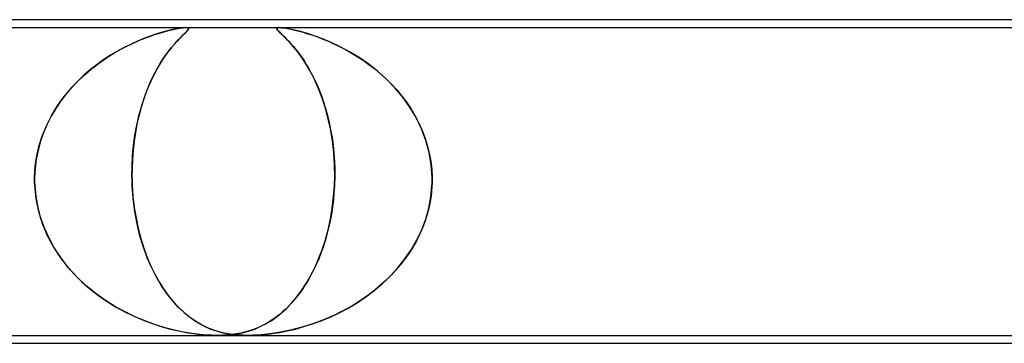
# Model space of a CAD drawing. Header units: millimetres. Extents: x -630 to 630, y -2 to 380.
# Tile 37 of 108: x -231 to -218, y 376 to 380. Entities that reach past the tile are written whole.
import ezdxf

# ---------------------------------------------------------------- set-up
doc = ezdxf.new("R2010")
doc.units = ezdxf.units.MM
doc.layers.add('HIDDEN', color=7, linetype='Continuous')
doc.layers.add('THICK', color=7, linetype='Continuous')

msp = doc.modelspace()

# ---------------------------------------------------------------- linework, layer by layer
at = {"layer": 'HIDDEN'}
for p, q in [((-233.571, 379.9), (-211.97, 379.9)), ((-229.229, 379.815), (-229.302, 379.79)), ((-229.241, 379.812), (-229.153, 379.839)), ((-229.161, 379.837), (-229.229, 379.815)), ((-229.096, 379.855), (-229.161, 379.837)), ((-229.153, 379.839), (-229.068, 379.862)), ((-229.033, 379.87), (-229.096, 379.855)), ((-229.068, 379.862), (-228.991, 379.88)), ((-228.975, 379.883), (-229.033, 379.87)), ((-228.991, 379.88), (-228.928, 379.892)), ((-228.924, 379.892), (-228.975, 379.883)), ((-228.928, 379.892), (-228.881, 379.898)), ((-228.881, 379.898), (-228.924, 379.892)), ((-228.873, 379.815), (-228.899, 379.79)), ((-228.881, 379.898), (-228.848, 379.9)), ((-228.847, 379.9), (-228.881, 379.898)), ((-228.877, 379.812), (-228.849, 379.839)), ((-228.852, 379.837), (-228.873, 379.815)), ((-228.834, 379.855), (-228.852, 379.837)), ((-228.849, 379.839), (-228.828, 379.862)), ((-228.848, 379.9), (-228.826, 379.898)), ((-228.825, 379.898), (-228.847, 379.9)), ((-228.821, 379.87), (-228.834, 379.855)), ((-228.828, 379.862), (-228.815, 379.88)), ((-228.826, 379.898), (-228.815, 379.892)), ((-228.815, 379.892), (-228.825, 379.898)), ((-228.814, 379.883), (-228.821, 379.87)), ((-228.815, 379.892), (-228.814, 379.883)), ((-228.815, 379.88), (-228.815, 379.892)), ((-227.69, 379.895), (-227.693, 379.888)), ((-227.693, 379.886), (-227.69, 379.894)), ((-227.693, 379.888), (-227.691, 379.879)), ((-227.688, 379.873), (-227.693, 379.886)), ((-227.691, 379.879), (-227.684, 379.868)), ((-227.678, 379.899), (-227.69, 379.895)), ((-227.69, 379.894), (-227.678, 379.899)), ((-227.671, 379.854), (-227.688, 379.873)), ((-227.684, 379.868), (-227.673, 379.855)), ((-227.66, 379.9), (-227.678, 379.899)), ((-227.678, 379.899), (-227.66, 379.9)), ((-227.673, 379.855), (-227.658, 379.84)), ((-227.646, 379.828), (-227.671, 379.854)), ((-227.633, 379.899), (-227.66, 379.9)), ((-227.66, 379.9), (-227.633, 379.899)), ((-227.658, 379.84), (-227.641, 379.823)), ((-227.613, 379.796), (-227.646, 379.828)), ((-227.641, 379.823), (-227.62, 379.803)), ((-227.597, 379.894), (-227.633, 379.899)), ((-227.633, 379.899), (-227.599, 379.895)), ((-227.599, 379.895), (-227.559, 379.888)), ((-227.548, 379.886), (-227.597, 379.894)), ((-227.559, 379.888), (-227.514, 379.879)), ((-227.486, 379.873), (-227.548, 379.886)), ((-227.514, 379.879), (-227.465, 379.868)), ((-227.407, 379.854), (-227.486, 379.873)), ((-227.465, 379.868), (-227.413, 379.855)), ((-227.413, 379.855), (-227.359, 379.84)), ((-227.318, 379.828), (-227.407, 379.854)), ((-227.359, 379.84), (-227.301, 379.823)), ((-227.22, 379.796), (-227.318, 379.828)), ((-227.301, 379.823), (-227.24, 379.803)), ((-229.543, 379.691), (-229.629, 379.648)), ((-229.628, 379.649), (-229.525, 379.699)), ((-229.46, 379.728), (-229.543, 379.691)), ((-229.525, 379.699), (-229.425, 379.743)), ((-229.379, 379.762), (-229.46, 379.728)), ((-229.425, 379.743), (-229.33, 379.78)), ((-229.302, 379.79), (-229.379, 379.762)), ((-229.33, 379.78), (-229.241, 379.812)), ((-228.993, 379.691), (-229.029, 379.648)), ((-229.028, 379.649), (-228.985, 379.699)), ((-228.959, 379.728), (-228.993, 379.691)), ((-228.985, 379.699), (-228.945, 379.743)), ((-228.927, 379.761), (-228.959, 379.728)), ((-228.945, 379.743), (-228.909, 379.78)), ((-228.899, 379.79), (-228.927, 379.761)), ((-228.909, 379.78), (-228.877, 379.812)), ((-227.62, 379.803), (-227.597, 379.781)), ((-227.574, 379.758), (-227.613, 379.796)), ((-227.597, 379.781), (-227.571, 379.755)), ((-227.53, 379.712), (-227.574, 379.758)), ((-227.571, 379.755), (-227.544, 379.727)), ((-227.544, 379.727), (-227.515, 379.695)), ((-227.482, 379.657), (-227.53, 379.712)), ((-227.515, 379.695), (-227.485, 379.66)), ((-227.24, 379.803), (-227.176, 379.781)), ((-227.116, 379.758), (-227.22, 379.796)), ((-227.176, 379.781), (-227.11, 379.755)), ((-227.006, 379.712), (-227.116, 379.758)), ((-227.11, 379.755), (-227.041, 379.727)), ((-227.041, 379.727), (-226.97, 379.695)), ((-226.891, 379.657), (-227.006, 379.712)), ((-226.97, 379.695), (-226.898, 379.66)), ((-229.84, 379.526), (-229.735, 379.591)), ((-229.716, 379.601), (-229.803, 379.55)), ((-229.735, 379.591), (-229.628, 379.649)), ((-229.629, 379.648), (-229.716, 379.601)), ((-229.121, 379.526), (-229.074, 379.591)), ((-229.066, 379.601), (-229.104, 379.55)), ((-229.074, 379.591), (-229.028, 379.649)), ((-229.029, 379.648), (-229.066, 379.601)), ((-227.485, 379.66), (-227.453, 379.622)), ((-227.43, 379.593), (-227.482, 379.657)), ((-227.453, 379.622), (-227.421, 379.58)), ((-227.376, 379.519), (-227.43, 379.593)), ((-227.421, 379.58), (-227.388, 379.535)), ((-226.898, 379.66), (-226.824, 379.622)), ((-226.772, 379.593), (-226.891, 379.657)), ((-226.824, 379.622), (-226.75, 379.58)), ((-226.651, 379.519), (-226.772, 379.593)), ((-226.75, 379.58), (-226.676, 379.535)), ((-230.045, 379.378), (-229.944, 379.455)), ((-229.889, 379.494), (-229.974, 379.433)), ((-229.944, 379.455), (-229.84, 379.526)), ((-229.803, 379.55), (-229.889, 379.494)), ((-229.212, 379.378), (-229.167, 379.455)), ((-229.142, 379.494), (-229.18, 379.433)), ((-229.167, 379.455), (-229.121, 379.526)), ((-229.104, 379.55), (-229.142, 379.494)), ((-227.388, 379.535), (-227.354, 379.486)), ((-227.322, 379.436), (-227.376, 379.519)), ((-227.354, 379.486), (-227.321, 379.433)), ((-226.676, 379.535), (-226.601, 379.486)), ((-226.53, 379.436), (-226.651, 379.519)), ((-226.601, 379.486), (-226.527, 379.433)), ((-230.143, 379.294), (-230.045, 379.378)), ((-230.057, 379.368), (-230.139, 379.298)), ((-229.974, 379.433), (-230.057, 379.368)), ((-229.257, 379.294), (-229.212, 379.378)), ((-229.218, 379.368), (-229.255, 379.298)), ((-229.18, 379.433), (-229.218, 379.368)), ((-227.269, 379.344), (-227.322, 379.436)), ((-227.321, 379.433), (-227.287, 379.377)), ((-227.287, 379.377), (-227.254, 379.316)), ((-227.218, 379.244), (-227.269, 379.344)), ((-227.254, 379.316), (-227.221, 379.252)), ((-226.414, 379.344), (-226.53, 379.436)), ((-226.527, 379.433), (-226.453, 379.377)), ((-226.453, 379.377), (-226.381, 379.316)), ((-226.302, 379.244), (-226.414, 379.344)), ((-226.381, 379.316), (-226.31, 379.252)), ((-230.324, 379.108), (-230.236, 379.204)), ((-230.217, 379.223), (-230.293, 379.144)), ((-230.236, 379.204), (-230.143, 379.294)), ((-230.139, 379.298), (-230.217, 379.223)), ((-229.339, 379.108), (-229.299, 379.204)), ((-229.29, 379.223), (-229.325, 379.144)), ((-229.299, 379.204), (-229.257, 379.294)), ((-229.255, 379.298), (-229.29, 379.223)), ((-227.221, 379.252), (-227.189, 379.183)), ((-227.169, 379.135), (-227.218, 379.244)), ((-226.31, 379.252), (-226.241, 379.183)), ((-226.197, 379.135), (-226.302, 379.244)), ((-230.407, 379.006), (-230.324, 379.108)), ((-230.293, 379.144), (-230.365, 379.059)), ((-229.377, 379.006), (-229.339, 379.108)), ((-229.325, 379.144), (-229.358, 379.059)), ((-227.189, 379.183), (-227.159, 379.111)), ((-227.123, 379.018), (-227.169, 379.135)), ((-227.159, 379.111), (-227.129, 379.035)), ((-226.241, 379.183), (-226.175, 379.111)), ((-226.099, 379.018), (-226.197, 379.135)), ((-226.175, 379.111), (-226.112, 379.035)), ((-230.433, 378.97), (-230.497, 378.877)), ((-230.483, 378.898), (-230.407, 379.006)), ((-230.365, 379.059), (-230.433, 378.97)), ((-229.389, 378.97), (-229.418, 378.877)), ((-229.412, 378.898), (-229.377, 379.006)), ((-229.358, 379.059), (-229.389, 378.97)), ((-227.129, 379.035), (-227.102, 378.956)), ((-227.082, 378.893), (-227.123, 379.018)), ((-227.102, 378.956), (-227.076, 378.873)), ((-226.112, 379.035), (-226.052, 378.956)), ((-226.009, 378.893), (-226.099, 379.018)), ((-226.052, 378.956), (-225.996, 378.873)), ((-230.497, 378.877), (-230.554, 378.779)), ((-230.552, 378.783), (-230.483, 378.898)), ((-229.418, 378.877), (-229.444, 378.779)), ((-229.443, 378.783), (-229.412, 378.898)), ((-227.046, 378.76), (-227.082, 378.893)), ((-227.076, 378.873), (-227.052, 378.787)), ((-225.93, 378.76), (-226.009, 378.893)), ((-225.996, 378.873), (-225.944, 378.787)), ((-230.612, 378.663), (-230.552, 378.783)), ((-230.554, 378.779), (-230.606, 378.677)), ((-229.47, 378.663), (-229.443, 378.783)), ((-229.444, 378.779), (-229.467, 378.677)), ((-227.052, 378.787), (-227.031, 378.697)), ((-227.015, 378.619), (-227.046, 378.76)), ((-227.031, 378.697), (-227.012, 378.604)), ((-225.944, 378.787), (-225.897, 378.697)), ((-225.861, 378.619), (-225.93, 378.76)), ((-225.897, 378.697), (-225.855, 378.604)), ((-230.652, 378.571), (-230.69, 378.461)), ((-230.664, 378.538), (-230.612, 378.663)), ((-230.606, 378.677), (-230.652, 378.571)), ((-229.487, 378.571), (-229.504, 378.461)), ((-229.493, 378.538), (-229.47, 378.663)), ((-229.467, 378.677), (-229.487, 378.571)), ((-226.99, 378.471), (-227.015, 378.619)), ((-227.012, 378.604), (-226.995, 378.508)), ((-225.805, 378.471), (-225.861, 378.619)), ((-225.855, 378.604), (-225.818, 378.508)), ((-230.69, 378.461), (-230.721, 378.349)), ((-230.706, 378.408), (-230.664, 378.538)), ((-229.504, 378.461), (-229.517, 378.349)), ((-229.511, 378.408), (-229.493, 378.538)), ((-226.995, 378.508), (-226.982, 378.41)), ((-226.972, 378.317), (-226.99, 378.471)), ((-225.818, 378.508), (-225.787, 378.41)), ((-225.763, 378.317), (-225.805, 378.471)), ((-230.721, 378.349), (-230.744, 378.234)), ((-230.737, 378.275), (-230.706, 378.408)), ((-229.517, 378.349), (-229.526, 378.234)), ((-229.523, 378.275), (-229.511, 378.408)), ((-226.982, 378.41), (-226.972, 378.31)), ((-226.962, 378.16), (-226.972, 378.317)), ((-225.787, 378.41), (-225.762, 378.31)), ((-225.737, 378.16), (-225.763, 378.317)), ((-230.744, 378.234), (-230.759, 378.118)), ((-230.757, 378.138), (-230.737, 378.275)), ((-229.53, 378.138), (-229.523, 378.275)), ((-229.526, 378.234), (-229.53, 378.118)), ((-226.972, 378.31), (-226.965, 378.208)), ((-226.965, 378.208), (-226.961, 378.105)), ((-225.762, 378.31), (-225.743, 378.208)), ((-225.743, 378.208), (-225.731, 378.105)), ((-230.765, 378), (-230.757, 378.138)), ((-230.759, 378.118), (-230.765, 378)), ((-229.531, 378), (-229.53, 378.138)), ((-229.53, 378.118), (-229.531, 378)), ((-226.961, 378), (-226.962, 378.16)), ((-226.961, 378.105), (-226.961, 378)), ((-225.726, 378), (-225.737, 378.16)), ((-225.731, 378.105), (-225.726, 378)), ((-230.765, 377.983), (-230.765, 378)), ((-230.765, 378), (-230.765, 377.983)), ((-230.765, 377.967), (-230.765, 377.983)), ((-230.765, 377.983), (-230.765, 377.967)), ((-230.765, 377.95), (-230.765, 377.967)), ((-230.765, 377.967), (-230.765, 377.95)), ((-230.765, 377.933), (-230.765, 377.95)), ((-230.765, 377.95), (-230.765, 377.933)), ((-229.531, 378), (-229.53, 377.983)), ((-229.53, 377.983), (-229.531, 378)), ((-229.53, 377.983), (-229.53, 377.967)), ((-229.53, 377.967), (-229.53, 377.983)), ((-229.53, 377.967), (-229.529, 377.95)), ((-229.529, 377.95), (-229.53, 377.967)), ((-229.529, 377.95), (-229.529, 377.933)), ((-229.529, 377.933), (-229.529, 377.95)), ((-226.961, 377.967), (-226.962, 377.95)), ((-226.962, 377.95), (-226.961, 377.967)), ((-226.962, 377.95), (-226.962, 377.933)), ((-226.962, 377.933), (-226.962, 377.95)), ((-226.961, 378), (-226.961, 377.983)), ((-226.961, 377.983), (-226.961, 378)), ((-226.961, 377.983), (-226.961, 377.967)), ((-226.961, 377.967), (-226.961, 377.983)), ((-225.727, 377.933), (-225.726, 377.95)), ((-225.726, 377.95), (-225.727, 377.933)), ((-225.726, 377.983), (-225.726, 378)), ((-225.726, 378), (-225.726, 377.983)), ((-225.726, 377.967), (-225.726, 377.983)), ((-225.726, 377.983), (-225.726, 377.967)), ((-225.726, 377.95), (-225.726, 377.967)), ((-225.726, 377.967), (-225.726, 377.95)), ((-230.764, 377.917), (-230.765, 377.933)), ((-230.765, 377.933), (-230.764, 377.917)), ((-230.763, 377.9), (-230.764, 377.917)), ((-230.764, 377.917), (-230.763, 377.9)), ((-230.747, 377.734), (-230.763, 377.9)), ((-230.763, 377.9), (-230.751, 377.759)), ((-229.529, 377.933), (-229.528, 377.917)), ((-229.528, 377.917), (-229.529, 377.933)), ((-229.528, 377.917), (-229.527, 377.9)), ((-229.527, 377.9), (-229.528, 377.917)), ((-229.527, 377.9), (-229.518, 377.759)), ((-229.515, 377.734), (-229.527, 377.9)), ((-226.974, 377.755), (-226.964, 377.9)), ((-226.964, 377.9), (-226.97, 377.808)), ((-226.963, 377.917), (-226.964, 377.9)), ((-226.964, 377.9), (-226.963, 377.917)), ((-226.962, 377.933), (-226.963, 377.917)), ((-226.963, 377.917), (-226.962, 377.933)), ((-225.741, 377.755), (-225.728, 377.9)), ((-225.728, 377.9), (-225.735, 377.808)), ((-225.728, 377.9), (-225.727, 377.917)), ((-225.727, 377.917), (-225.728, 377.9)), ((-225.727, 377.917), (-225.727, 377.933)), ((-225.727, 377.933), (-225.727, 377.917)), ((-230.751, 377.759), (-230.725, 377.621)), ((-230.713, 377.571), (-230.747, 377.734)), ((-229.518, 377.759), (-229.502, 377.621)), ((-229.494, 377.571), (-229.515, 377.734)), ((-226.991, 377.613), (-226.974, 377.755)), ((-226.978, 377.717), (-226.989, 377.627)), ((-226.97, 377.808), (-226.978, 377.717)), ((-225.768, 377.613), (-225.741, 377.755)), ((-225.747, 377.717), (-225.765, 377.627)), ((-225.735, 377.808), (-225.747, 377.717)), ((-230.725, 377.621), (-230.689, 377.485)), ((-230.664, 377.414), (-230.713, 377.571)), ((-229.502, 377.621), (-229.479, 377.485)), ((-229.465, 377.414), (-229.494, 377.571)), ((-227.015, 377.474), (-226.991, 377.613)), ((-226.989, 377.627), (-227.003, 377.538)), ((-225.807, 377.474), (-225.768, 377.613)), ((-225.765, 377.627), (-225.787, 377.538)), ((-230.689, 377.485), (-230.641, 377.353)), ((-229.479, 377.485), (-229.452, 377.353)), ((-227.044, 377.339), (-227.015, 377.474)), ((-227.019, 377.45), (-227.038, 377.364)), ((-227.003, 377.538), (-227.019, 377.45)), ((-225.858, 377.339), (-225.807, 377.474)), ((-225.815, 377.45), (-225.847, 377.364)), ((-225.787, 377.538), (-225.815, 377.45)), ((-230.6, 377.262), (-230.664, 377.414)), ((-230.641, 377.353), (-230.582, 377.226)), ((-229.429, 377.262), (-229.465, 377.414)), ((-229.452, 377.353), (-229.419, 377.226)), ((-227.079, 377.209), (-227.044, 377.339)), ((-227.038, 377.364), (-227.059, 377.28)), ((-225.919, 377.209), (-225.858, 377.339)), ((-225.847, 377.364), (-225.884, 377.28)), ((-230.523, 377.118), (-230.6, 377.262)), ((-230.582, 377.226), (-230.515, 377.104)), ((-229.385, 377.118), (-229.429, 377.262)), ((-229.419, 377.226), (-229.381, 377.104)), ((-227.12, 377.086), (-227.079, 377.209)), ((-227.082, 377.199), (-227.108, 377.12)), ((-227.059, 377.28), (-227.082, 377.199)), ((-225.991, 377.086), (-225.919, 377.209)), ((-225.925, 377.199), (-225.97, 377.12)), ((-225.884, 377.28), (-225.925, 377.199)), ((-230.434, 376.983), (-230.523, 377.118)), ((-230.515, 377.104), (-230.438, 376.989)), ((-229.336, 376.983), (-229.385, 377.118)), ((-229.381, 377.104), (-229.338, 376.989)), ((-227.165, 376.969), (-227.12, 377.086)), ((-227.108, 377.12), (-227.135, 377.043)), ((-226.071, 376.969), (-225.991, 377.086)), ((-225.97, 377.12), (-226.018, 377.043)), ((-230.438, 376.989), (-230.355, 376.879)), ((-230.335, 376.856), (-230.434, 376.983)), ((-229.338, 376.989), (-229.292, 376.879)), ((-229.281, 376.856), (-229.336, 376.983)), ((-227.214, 376.858), (-227.165, 376.969)), ((-227.164, 376.969), (-227.195, 376.898)), ((-227.135, 377.043), (-227.164, 376.969)), ((-226.159, 376.858), (-226.071, 376.969)), ((-226.07, 376.969), (-226.125, 376.898)), ((-226.018, 377.043), (-226.07, 376.969)), ((-230.355, 376.879), (-230.264, 376.776)), ((-230.227, 376.738), (-230.335, 376.856)), ((-229.292, 376.879), (-229.241, 376.776)), ((-229.221, 376.738), (-229.281, 376.856)), ((-227.267, 376.754), (-227.214, 376.858)), ((-227.228, 376.829), (-227.262, 376.764)), ((-227.195, 376.898), (-227.228, 376.829)), ((-226.254, 376.754), (-226.159, 376.858)), ((-226.184, 376.829), (-226.245, 376.764)), ((-226.125, 376.898), (-226.184, 376.829)), ((-230.264, 376.776), (-230.167, 376.679)), ((-230.111, 376.629), (-230.227, 376.738)), ((-229.241, 376.776), (-229.188, 376.679)), ((-229.156, 376.629), (-229.221, 376.738)), ((-227.297, 376.7), (-227.334, 376.64)), ((-227.323, 376.658), (-227.267, 376.754)), ((-227.262, 376.764), (-227.297, 376.7)), ((-226.308, 376.7), (-226.374, 376.64)), ((-226.354, 376.658), (-226.254, 376.754)), ((-226.245, 376.764), (-226.308, 376.7)), ((-230.167, 376.679), (-230.064, 376.589)), ((-229.99, 376.53), (-230.111, 376.629)), ((-230.064, 376.589), (-229.957, 376.506)), ((-229.188, 376.679), (-229.131, 376.589)), ((-229.089, 376.53), (-229.156, 376.629)), ((-229.131, 376.589), (-229.071, 376.506)), ((-227.372, 376.583), (-227.411, 376.528)), ((-227.382, 376.569), (-227.323, 376.658)), ((-227.334, 376.64), (-227.372, 376.583)), ((-226.442, 376.583), (-226.512, 376.528)), ((-226.459, 376.569), (-226.354, 376.658)), ((-226.374, 376.64), (-226.442, 376.583)), ((-229.865, 376.442), (-229.99, 376.53)), ((-229.957, 376.506), (-229.845, 376.428)), ((-229.019, 376.442), (-229.089, 376.53)), ((-229.071, 376.506), (-229.008, 376.428)), ((-227.505, 376.414), (-227.442, 376.488)), ((-227.452, 376.476), (-227.494, 376.427)), ((-227.411, 376.528), (-227.452, 376.476)), ((-227.442, 376.488), (-227.382, 376.569)), ((-226.678, 376.414), (-226.567, 376.488)), ((-226.584, 376.476), (-226.658, 376.427)), ((-226.512, 376.528), (-226.584, 376.476)), ((-226.567, 376.488), (-226.459, 376.569)), ((-229.738, 376.363), (-229.865, 376.442)), ((-229.845, 376.428), (-229.73, 376.358)), ((-229.61, 376.293), (-229.738, 376.363)), ((-229.73, 376.358), (-229.612, 376.294)), ((-228.948, 376.363), (-229.019, 376.442)), ((-229.008, 376.428), (-228.943, 376.358)), ((-228.874, 376.293), (-228.948, 376.363)), ((-228.943, 376.358), (-228.875, 376.294)), ((-227.635, 376.287), (-227.569, 376.347)), ((-227.578, 376.338), (-227.621, 376.298)), ((-227.536, 376.381), (-227.578, 376.338)), ((-227.569, 376.347), (-227.505, 376.414)), ((-227.494, 376.427), (-227.536, 376.381)), ((-226.904, 376.287), (-226.791, 376.347)), ((-226.807, 376.338), (-226.881, 376.298)), ((-226.732, 376.381), (-226.807, 376.338)), ((-226.791, 376.347), (-226.678, 376.414)), ((-226.658, 376.427), (-226.732, 376.381)), ((-229.612, 376.294), (-229.494, 376.238)), ((-229.482, 376.233), (-229.61, 376.293)), ((-229.494, 376.238), (-229.377, 376.188)), ((-229.356, 376.18), (-229.482, 376.233)), ((-228.875, 376.294), (-228.807, 376.238)), ((-228.8, 376.233), (-228.874, 376.293)), ((-228.807, 376.238), (-228.738, 376.188)), ((-228.725, 376.18), (-228.8, 376.233)), ((-227.752, 376.197), (-227.796, 376.169)), ((-227.768, 376.186), (-227.701, 376.233)), ((-227.708, 376.228), (-227.752, 376.197)), ((-227.665, 376.262), (-227.708, 376.228)), ((-227.701, 376.233), (-227.635, 376.287)), ((-227.621, 376.298), (-227.665, 376.262)), ((-227.104, 376.197), (-227.177, 376.169)), ((-227.131, 376.186), (-227.018, 376.233)), ((-227.03, 376.228), (-227.104, 376.197)), ((-226.956, 376.262), (-227.03, 376.228)), ((-227.018, 376.233), (-226.904, 376.287)), ((-226.881, 376.298), (-226.956, 376.262)), ((-229.377, 376.188), (-229.262, 376.146)), ((-229.232, 376.136), (-229.356, 376.18)), ((-229.262, 376.146), (-229.15, 376.11)), ((-229.11, 376.098), (-229.232, 376.136)), ((-229.15, 376.11), (-229.041, 376.08)), ((-228.991, 376.068), (-229.11, 376.098)), ((-229.041, 376.08), (-228.937, 376.056)), ((-228.738, 376.188), (-228.668, 376.146)), ((-228.65, 376.136), (-228.725, 376.18)), ((-228.668, 376.146), (-228.599, 376.11)), ((-228.573, 376.098), (-228.65, 376.136)), ((-228.599, 376.11), (-228.529, 376.08)), ((-228.495, 376.068), (-228.573, 376.098)), ((-228.529, 376.08), (-228.459, 376.056)), ((-228.042, 376.057), (-227.973, 376.081)), ((-227.971, 376.082), (-228.015, 376.066)), ((-227.973, 376.081), (-227.904, 376.111)), ((-227.927, 376.1), (-227.971, 376.082)), ((-227.884, 376.121), (-227.927, 376.1)), ((-227.904, 376.111), (-227.836, 376.146)), ((-227.84, 376.144), (-227.884, 376.121)), ((-227.796, 376.169), (-227.84, 376.144)), ((-227.836, 376.146), (-227.768, 376.186)), ((-227.563, 376.057), (-227.459, 376.081)), ((-227.456, 376.082), (-227.522, 376.066)), ((-227.459, 376.081), (-227.352, 376.111)), ((-227.389, 376.1), (-227.456, 376.082)), ((-227.319, 376.121), (-227.389, 376.1)), ((-227.352, 376.111), (-227.242, 376.146)), ((-227.249, 376.144), (-227.319, 376.121)), ((-227.177, 376.169), (-227.249, 376.144)), ((-227.242, 376.146), (-227.131, 376.186)), ((-228.876, 376.043), (-228.991, 376.068)), ((-228.937, 376.056), (-228.839, 376.036)), ((-228.767, 376.025), (-228.876, 376.043)), ((-228.839, 376.036), (-228.752, 376.023)), ((-228.672, 376.013), (-228.767, 376.025)), ((-228.752, 376.023), (-228.676, 376.013)), ((-228.676, 376.013), (-228.609, 376.007)), ((-228.588, 376.005), (-228.672, 376.013)), ((-228.609, 376.007), (-228.552, 376.003)), ((-228.514, 376.001), (-228.588, 376.005)), ((-228.552, 376.003), (-228.498, 376.001)), ((-228.445, 376), (-228.514, 376.001)), ((-228.498, 376.001), (-228.445, 376)), ((-228.416, 376.043), (-228.495, 376.068)), ((-228.459, 376.056), (-228.39, 376.036)), ((-228.381, 376.001), (-228.445, 376)), ((-228.445, 376), (-228.394, 376.001)), ((-228.337, 376.025), (-228.416, 376.043)), ((-228.394, 376.001), (-228.344, 376.003)), ((-228.39, 376.036), (-228.325, 376.023)), ((-228.319, 376.005), (-228.381, 376.001)), ((-228.344, 376.003), (-228.294, 376.007)), ((-228.262, 376.013), (-228.337, 376.025)), ((-228.325, 376.023), (-228.266, 376.013)), ((-228.26, 376.011), (-228.319, 376.005)), ((-228.294, 376.007), (-228.239, 376.013)), ((-228.266, 376.013), (-228.211, 376.007)), ((-228.193, 376.005), (-228.262, 376.013)), ((-228.204, 376.019), (-228.26, 376.011)), ((-228.239, 376.013), (-228.178, 376.023)), ((-228.211, 376.007), (-228.16, 376.003)), ((-228.152, 376.028), (-228.204, 376.019)), ((-228.126, 376.001), (-228.193, 376.005)), ((-228.178, 376.023), (-228.112, 376.037)), ((-228.16, 376.003), (-228.11, 376.001)), ((-228.104, 376.039), (-228.152, 376.028)), ((-228.059, 376), (-228.126, 376.001)), ((-228.112, 376.037), (-228.042, 376.057)), ((-228.11, 376.001), (-228.059, 376)), ((-228.058, 376.052), (-228.104, 376.039)), ((-228.059, 376), (-228.007, 376.001)), ((-227.993, 376.001), (-228.059, 376)), ((-228.015, 376.066), (-228.058, 376.052)), ((-228.007, 376.001), (-227.952, 376.003)), ((-227.924, 376.005), (-227.993, 376.001)), ((-227.952, 376.003), (-227.895, 376.007)), ((-227.854, 376.011), (-227.924, 376.005)), ((-227.895, 376.007), (-227.829, 376.013)), ((-227.785, 376.019), (-227.854, 376.011)), ((-227.829, 376.013), (-227.752, 376.023)), ((-227.717, 376.028), (-227.785, 376.019)), ((-227.752, 376.023), (-227.662, 376.037)), ((-227.65, 376.039), (-227.717, 376.028)), ((-227.662, 376.037), (-227.563, 376.057)), ((-227.586, 376.052), (-227.65, 376.039)), ((-227.522, 376.066), (-227.586, 376.052))]:
    msp.add_line(p, q, dxfattribs=at)
at = {"layer": 'THICK'}
for p, q in [((0, 380), (-398, 380)), ((-232.318, 376), (-2, 376)), ((-231.862, 375.9), (-47.023, 375.9))]:
    msp.add_line(p, q, dxfattribs=at)

doc.saveas('drawing.dxf')
